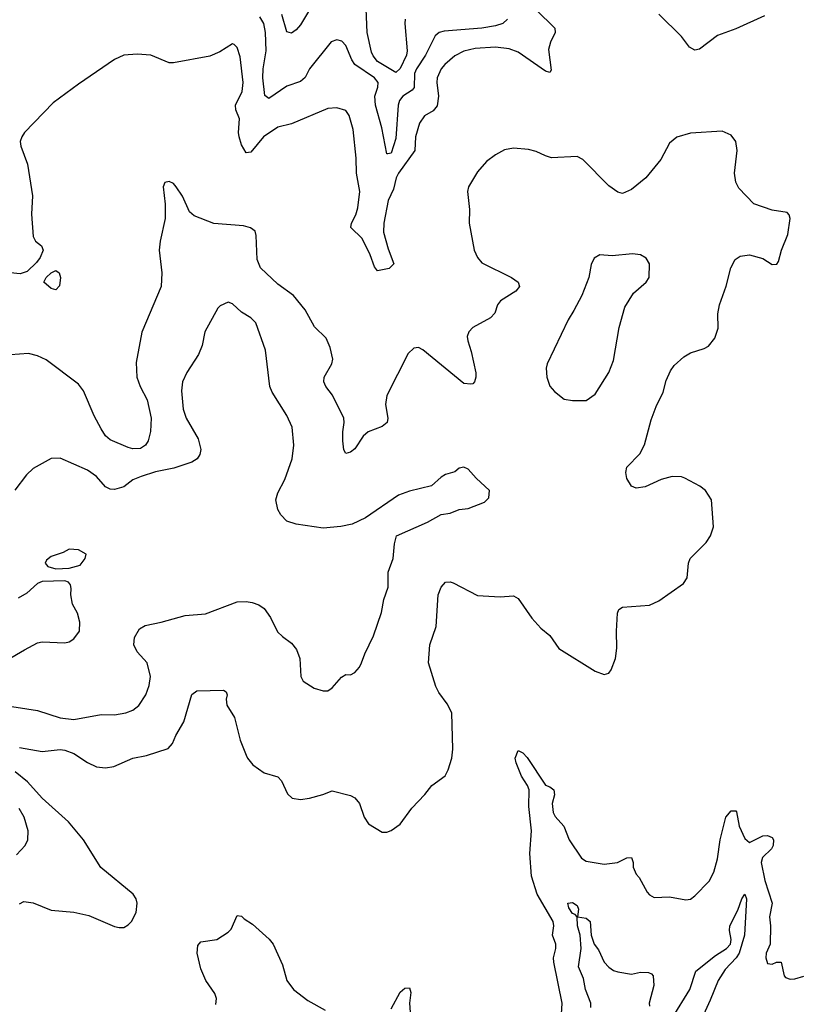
# Model space of a CAD drawing. Header units: inches. Extents: x 1245430 to 1420861, y 606325 to 671315.
# Tile 169 of 256: x 1354191 to 1357630, y 631204 to 635547. Entities that reach past the tile are written whole.
import ezdxf

# ---------------------------------------------------------------- set-up
doc = ezdxf.new("R2010")
doc.units = ezdxf.units.IN
doc.header["$MEASUREMENT"] = 0
doc.layers.add('B3653', color=7, linetype='Continuous')

msp = doc.modelspace()

# ---------------------------------------------------------------- linework, layer by layer
at = {"layer": 'B3653', "color": 5}
for points, elevation in [([(1355892.3, 635550), (1355889.5, 635530), (1355901.1, 635410), (1355897.6, 635390), (1355870, 635331.6), (1355850, 635314.9), (1355770, 635362), (1355750, 635387.4), (1355743.5, 635403.5), (1355724.5, 635490), (1355718.4, 635630)], 840), ([(1356470.2, 635590), (1356551.9, 635510), (1356553.5, 635490), (1356532.6, 635447.4), (1356523.9, 635416.1), (1356535.8, 635324.2), (1356530, 635314.5), (1356510, 635320.7), (1356390, 635404.1), (1356350, 635418.3), (1356290, 635426.6), (1356200.5, 635419.5), (1356151, 635409), (1356110, 635387.7), (1356066, 635350), (1356050, 635329.8), (1356033.2, 635290), (1356030.7, 635270), (1356038.2, 635210), (1356032.2, 635167.8), (1356014.7, 635145.3), (1355977.1, 635122.9), (1355955.1, 635090), (1355937.1, 635030), (1355934.8, 634970), (1355862.1, 634870), (1355851.3, 634850), (1355840.3, 634799.7), (1355815.9, 634750), (1355797.2, 634650), (1355796.3, 634610), (1355816.1, 634536.1), (1355842, 634470), (1355820.7, 634450), (1355770, 634439.7), (1355756.4, 634456.4), (1355736.7, 634510), (1355702, 634582), (1355651.7, 634630), (1355654.3, 634650), (1355673.9, 634686.1), (1355683.4, 634716.6), (1355691, 634790), (1355677.3, 634870), (1355675.7, 634935.7), (1355662.8, 635062.8), (1355644.5, 635124.5), (1355630, 635147.3), (1355590, 635158), (1355550, 635155.6), (1355390, 635087.9), (1355330, 635073.1), (1355267.1, 635030), (1355210, 634963.2), (1355190, 634959.8), (1355170, 634995.4), (1355159.4, 635030), (1355156.4, 635050), (1355160.7, 635110), (1355144.2, 635150), (1355143.8, 635170), (1355172.1, 635230), (1355176.2, 635270), (1355163, 635383), (1355150, 635424.5), (1355137.5, 635437.5), (1355130, 635440.4), (1355074.5, 635405.5), (1355030, 635386.5), (1354870, 635356.1), (1354850, 635357.2), (1354770, 635391.2), (1354710, 635394.7), (1354650, 635391.2), (1354610, 635371.1), (1354450, 635263.4), (1354339.3, 635180.7), (1354211.6, 635050), (1354200.1, 635030), (1354193.5, 635010), (1354195.5, 634990), (1354226.1, 634910), (1354247.2, 634770), (1354243.7, 634690), (1354251.1, 634591.1), (1354260.3, 634570), (1354286.7, 634550), (1354294.4, 634530), (1354281.8, 634498.2), (1354264.5, 634475.5), (1354224.1, 634435.9), (1354193.5, 634426.5), (1354150, 634430.9)], 880), ([(1355470, 635591.1), (1355430, 635525.1), (1355410, 635502.3), (1355390, 635488.3), (1355370, 635494), (1355347, 635570)], 840), ([(1356343.6, 635550), (1356322.6, 635530), (1356290, 635519.9), (1356230, 635509), (1356063.1, 635496.9), (1356041.1, 635490), (1356024.3, 635475.7), (1355981.9, 635390), (1355941, 635330), (1355932.9, 635310), (1355932, 635248), (1355923.1, 635236.9), (1355882, 635210), (1355866.9, 635190), (1355861.2, 635170), (1355850, 635022.7), (1355830, 634958.4), (1355815.3, 634955.3), (1355810, 634955.3), (1355788.1, 635070), (1355760.1, 635170), (1355758.2, 635210), (1355771.5, 635250), (1355772.3, 635270), (1355756.2, 635290), (1355669.8, 635350), (1355656.2, 635370), (1355630, 635433.6), (1355611.8, 635451.8), (1355590, 635458), (1355565.5, 635450), (1355470.1, 635329.9), (1355450, 635292.6), (1355430, 635274.2), (1355370, 635254), (1355290, 635199.1), (1355272.9, 635212.9), (1355263.8, 635290), (1355265.4, 635330), (1355278.5, 635410), (1355275.3, 635490), (1355267.7, 635530), (1355250, 635560.2)], 860), ([(1357476.3, 635563.7), (1357350, 635507.1), (1357270, 635477.8), (1357190, 635416.5), (1357170, 635412.2), (1357146.1, 635426.1), (1357110, 635473.6), (1357011.3, 635571.3)], 880), ([(1354190, 632337.7), (1354290, 632319), (1354370, 632327.7), (1354390, 632326), (1354430, 632310.2), (1354490, 632270.9), (1354530, 632251.6), (1354570, 632247.4), (1354606, 632254), (1354690, 632290.2), (1354750, 632302.4), (1354846.7, 632333.3), (1354864.5, 632355.5), (1354879.3, 632390), (1354914.8, 632450), (1354950, 632570.6), (1354973.1, 632586.9), (1355090.4, 632590.4), (1355102, 632582), (1355106, 632570), (1355102, 632550), (1355104.2, 632524.2), (1355138.9, 632470), (1355164, 632370), (1355190, 632302.8), (1355195.3, 632290), (1355220.2, 632260.2), (1355270, 632226), (1355330, 632208), (1355346, 632190), (1355372.3, 632132.3), (1355393, 632113), (1355430, 632108.2), (1355470, 632114), (1355529, 632130), (1355570, 632146.7), (1355650, 632126), (1355670, 632114.9), (1355690.4, 632090), (1355710.7, 632030), (1355730, 632001), (1355790, 631964), (1355810, 631964), (1355830, 631970.6), (1355870, 631999.1), (1355921.6, 632070), (1355978.7, 632130), (1356009.5, 632170), (1356067.9, 632212.1), (1356081.7, 632238.3), (1356098, 632290), (1356101.3, 632330), (1356097.6, 632490), (1356077.6, 632530), (1356040, 632580), (1356026.4, 632606.4), (1355995.1, 632710), (1356001.1, 632790), (1356028.8, 632871.2), (1356037.3, 633010), (1356050, 633044.4), (1356070, 633066), (1356090, 633067.7), (1356103.2, 633063.2), (1356210, 633007.6), (1356310, 633002.3), (1356370, 633006), (1356390, 632994.9), (1356450, 632908), (1356490, 632863), (1356530, 632830.4), (1356570, 632774.4), (1356730, 632674), (1356770, 632658.8), (1356790, 632664.7), (1356800.9, 632679.1), (1356819.5, 632730), (1356825.1, 632774.9), (1356823.5, 632850), (1356828.4, 632930), (1356834.3, 632945.7), (1356850, 632956.5), (1356970, 632964.9), (1357010, 632984.4), (1357119.5, 633060.5), (1357135.1, 633084.9), (1357142, 633150), (1357149.4, 633170), (1357219.1, 633240.9), (1357239.3, 633270), (1357252, 633310), (1357243.7, 633430), (1357216.2, 633470), (1357192, 633490), (1357125.7, 633525.7), (1357110, 633530.9), (1357070, 633532.8), (1357020.4, 633519.6), (1356950, 633486.9), (1356910, 633481.6), (1356889.6, 633490), (1356870, 633524), (1356865.1, 633550), (1356870, 633574), (1356927, 633633), (1356947.5, 633672.5), (1356977, 633783), (1356998.6, 633841.4), (1357030, 633904), (1357043.5, 633956.5), (1357061.4, 633998.6), (1357078.2, 634021.8), (1357120.4, 634059.6), (1357150, 634078), (1357210, 634096.3), (1357230, 634107.7), (1357258, 634142), (1357273, 634187), (1357271.5, 634250), (1357278.9, 634290), (1357307.6, 634372.4), (1357327.6, 634452.4), (1357347.6, 634490), (1357370, 634504.4), (1357410, 634510.3), (1357470, 634494), (1357510, 634467), (1357531.3, 634468.7), (1357539.1, 634480.9), (1357551.2, 634530), (1357580.4, 634599.6), (1357589.7, 634669.7), (1357586.2, 634686.2), (1357576.9, 634696.9), (1357510, 634706.3), (1357430, 634735.1), (1357364, 634804), (1357350.8, 634830), (1357344.8, 634870), (1357356.4, 634970), (1357349.7, 635009.7), (1357330, 635037.6), (1357290, 635055.8), (1357150, 635046.3), (1357090, 635029.6), (1357057.2, 635002.8), (1357018.9, 634930), (1356953.4, 634850), (1356890, 634798.3), (1356850, 634781.1), (1356830, 634787.1), (1356790, 634813.7), (1356675.1, 634930), (1356650, 634944.2), (1356537.7, 634937.7), (1356510, 634946), (1356470, 634966), (1356435.2, 634975.2), (1356370, 634980.5), (1356330, 634973), (1356290, 634951.2), (1356250, 634921.3), (1356210, 634875.6), (1356170.3, 634810), (1356166, 634790), (1356174.7, 634710), (1356173.4, 634650), (1356195.5, 634530), (1356210, 634497.6), (1356230, 634475.3), (1356361.3, 634410), (1356390.5, 634390), (1356395.8, 634370), (1356380.4, 634350), (1356312.2, 634307.8), (1356298.7, 634290), (1356287.8, 634252.3), (1356268.4, 634231.6), (1356190.4, 634190), (1356172, 634170), (1356165.8, 634150), (1356168.3, 634130), (1356183, 634083), (1356202.7, 633990), (1356203.2, 633970), (1356197.4, 633950), (1356190, 633941.3), (1356180.6, 633939.4), (1356150, 633942.8), (1355970, 634091.3), (1355950, 634100.7), (1355930, 634098), (1355905.4, 634074.6), (1355811.3, 633890), (1355804.7, 633850), (1355815.5, 633790), (1355812.9, 633770), (1355790, 633752.4), (1355728.2, 633730), (1355706.4, 633710), (1355670, 633654.5), (1355650, 633639.6), (1355630, 633633.2), (1355621.6, 633650), (1355616.3, 633690), (1355616.3, 633730), (1355622.9, 633770), (1355620.5, 633790), (1355571.2, 633891.2), (1355541, 633930), (1355532.1, 633950), (1355534.2, 633970), (1355568.6, 634030), (1355572.5, 634050), (1355560.9, 634100.9), (1355543, 634143), (1355492, 634192), (1355450, 634268), (1355399.1, 634330), (1355330, 634380.6), (1355253, 634453), (1355238.8, 634490), (1355234.8, 634594.8), (1355230, 634615.1), (1355209.7, 634629.7), (1355178.2, 634638.2), (1355047.7, 634647.7), (1354961.3, 634681.3), (1354940.1, 634700.1), (1354910, 634769), (1354881.2, 634810), (1354870, 634824), (1354850, 634834), (1354831.6, 634828.4), (1354824.7, 634810), (1354833.2, 634733.2), (1354832.2, 634670), (1354810.4, 634570), (1354807, 634530), (1354818, 634430), (1354815.3, 634370), (1354730, 634169.4), (1354704.5, 634035.5), (1354708.3, 633970), (1354722.9, 633930), (1354753.3, 633870), (1354771.2, 633790), (1354768.8, 633731.2), (1354757.8, 633690), (1354745.8, 633670), (1354723.6, 633656.4), (1354690, 633654), (1354670, 633659.6), (1354590, 633694.2), (1354570, 633712.1), (1354550, 633743.1), (1354519.8, 633799.8), (1354472.4, 633910), (1354450, 633939.2), (1354307.4, 634047.4), (1354270, 634064.2), (1354230, 634074.2), (1354150, 634068.5)], 920), ([(1354110, 632526), (1354270, 632499.6), (1354370, 632468.2), (1354430, 632460.2), (1354550, 632483.2), (1354610, 632480.9), (1354659, 632490), (1354690, 632502.3), (1354716.9, 632523.1), (1354747.1, 632570), (1354762.7, 632610), (1354768.5, 632650), (1354753.7, 632710), (1354710, 632759.7), (1354694.5, 632790), (1354697.2, 632822.8), (1354719.3, 632860.7), (1354744.4, 632875.6), (1354815.3, 632890), (1354920.8, 632919.2), (1355010, 632927.2), (1355150, 632979.6), (1355190, 632980.9), (1355216.1, 632976.1), (1355246.3, 632966.3), (1355270, 632950.4), (1355297.6, 632910), (1355327.9, 632847.9), (1355350, 632826), (1355390, 632798), (1355412.4, 632770), (1355426.4, 632730), (1355430.7, 632650.7), (1355441, 632630), (1355490, 632598.8), (1355530, 632587.7), (1355550, 632587.7), (1355570, 632600.7), (1355610, 632647.7), (1355630, 632659.1), (1355650, 632657.3), (1355670, 632667.3), (1355690, 632690.8), (1355699.6, 632710), (1355713, 632750), (1355752.6, 632830), (1355787, 632933), (1355797.4, 632990), (1355816.1, 633043.9), (1355816, 633110), (1355839.3, 633170), (1355844.9, 633235.1), (1355853.2, 633270), (1355990, 633330.5), (1356050, 633364.9), (1356089.4, 633370.6), (1356130, 633387.3), (1356170, 633391), (1356241.2, 633418.8), (1356261.2, 633438.8), (1356264, 633470), (1356204.4, 633524.4), (1356170, 633565.2), (1356150, 633573.2), (1356130, 633569), (1356110, 633553.2), (1356070, 633540.9), (1356051, 633530), (1356008.2, 633491.8), (1355910, 633467.3), (1355862.8, 633450), (1355716, 633350), (1355657.4, 633322.6), (1355607.9, 633312.1), (1355530, 633304.2), (1355410, 633322.3), (1355370, 633335.8), (1355343.4, 633363.4), (1355330, 633387), (1355321.5, 633430), (1355330, 633460.7), (1355361, 633519), (1355392.4, 633610), (1355399.7, 633670), (1355392.4, 633750), (1355370, 633800.9), (1355304.9, 633904.9), (1355294, 633930), (1355274.7, 634090), (1355233, 634210), (1355210, 634232), (1355170, 634257), (1355130, 634294.5), (1355110, 634300.9), (1355074.9, 634285.1), (1355065.5, 634274.5), (1355008.5, 634170), (1354995.3, 634110), (1354980.3, 634070), (1354929.1, 633990.9), (1354908.7, 633950), (1354904.2, 633910), (1354912, 633830), (1354925.7, 633790), (1354978.6, 633698.6), (1354990, 633652), (1354986, 633630), (1354973.7, 633610), (1354950, 633595.1), (1354871, 633569), (1354790, 633553.6), (1354727.3, 633532.7), (1354690, 633517.4), (1354650, 633486.9), (1354610, 633475.1), (1354590, 633476.9), (1354570, 633486.6), (1354530, 633532.3), (1354490, 633561), (1354370, 633612.8), (1354330, 633611.3), (1354250, 633567.6), (1354221, 633539), (1354170, 633471.8)], 940), ([(1354072.6, 632687.4), (1354211.9, 632768.1), (1354270, 632798.4), (1354290, 632803.8), (1354390, 632799.3), (1354410, 632803.8), (1354430, 632816.3), (1354454.7, 632850), (1354456.3, 632890), (1354446.6, 632930), (1354424.5, 632970), (1354417, 633010), (1354418.4, 633038.4), (1354414.5, 633054.5), (1354406, 633066), (1354390, 633072.7), (1354290, 633069.6), (1354270, 633060.7), (1354222.6, 633017.4), (1354184.4, 632995.6)], 960), ([(1356576.8, 631090), (1356583.5, 631210), (1356547.4, 631390), (1356546, 631410), (1356556, 631450), (1356556.2, 631470), (1356541.4, 631510), (1356546.8, 631550), (1356544.7, 631570), (1356474.1, 631690), (1356449.5, 631770), (1356441.7, 631870), (1356448.9, 631970), (1356436.7, 632076.7), (1356438.4, 632150), (1356431.1, 632170), (1356404.3, 632210), (1356381.4, 632270), (1356377.1, 632290), (1356390, 632323.6), (1356410, 632312.9), (1356430, 632292.8), (1356510, 632171.5), (1356530, 632164.3), (1356548.1, 632150), (1356551.1, 632128.9), (1356539.5, 632090), (1356544.3, 632050), (1356552.7, 632032.7), (1356591.8, 631990), (1356615.6, 631930), (1356669.3, 631849.3), (1356690, 631835.3), (1356770, 631822.4), (1356828, 631830), (1356869.7, 631850.3), (1356890, 631852.2), (1356898, 631830), (1356897.6, 631810), (1356910, 631778.8), (1356923.4, 631763.4), (1356958.8, 631698.8), (1356970, 631686.8), (1356990, 631676.3), (1357058.3, 631678.3), (1357130, 631664.9), (1357150, 631668.2), (1357170, 631683), (1357232.2, 631747.7), (1357253.4, 631786.6), (1357270, 631846), (1357280.7, 631930), (1357306.3, 632030), (1357330, 632057.1), (1357350, 632058), (1357353.3, 632053.3), (1357364.5, 631990), (1357390, 631935.8), (1357410, 631917.6), (1357470, 631947.6), (1357490, 631949.5), (1357510, 631940.7), (1357516, 631930), (1357515.2, 631904.8), (1357507.5, 631890), (1357468.6, 631851.4), (1357462.7, 631830), (1357478.4, 631750), (1357511.1, 631650), (1357499.1, 631590), (1357503.6, 631550), (1357501.1, 631470), (1357484.4, 631430), (1357483, 631410), (1357490, 631384.7), (1357510, 631382), (1357530, 631390.6), (1357550.4, 631390.4), (1357563.8, 631330), (1357570, 631322), (1357590, 631315.5), (1357610, 631316.4), (1357650, 631328.7)], 880), ([(1354190, 631647), (1354210, 631658.5), (1354250, 631652.4), (1354330, 631619), (1354430.2, 631610.2), (1354495.9, 631595.9), (1354610, 631547), (1354630, 631543.1), (1354650, 631543.1), (1354670, 631554.9), (1354683.6, 631570), (1354704.2, 631610), (1354709.6, 631650), (1354704.2, 631670), (1354691.5, 631690), (1354548.3, 631808.3), (1354472.8, 631930), (1354406.5, 632010), (1354290, 632113), (1354225.5, 632185.5), (1354170.9, 632230)], 920), ([(1354176.9, 631863.1), (1354215.8, 631904.2), (1354226.9, 631930), (1354228.6, 631970), (1354210.9, 632030), (1354188.3, 632068.3)], 940), ([(1357070, 631142.8), (1357148, 631270), (1357174.2, 631350), (1357260.7, 631419.3), (1357309.9, 631450), (1357327.4, 631470), (1357330.4, 631490), (1357321.9, 631530), (1357323.7, 631550), (1357359.8, 631620.2), (1357376.8, 631670), (1357390, 631690.2), (1357396.9, 631670), (1357388.8, 631510), (1357364.9, 631430), (1357352.5, 631410), (1357302.7, 631357.3), (1357271.9, 631310), (1357237.7, 631222.3), (1357185.2, 631110)], 860), ([(1356711.3, 631190), (1356710.4, 631210), (1356687.4, 631270), (1356678.3, 631318.3), (1356655.6, 631370), (1356668, 631450), (1356663.2, 631510), (1356651.2, 631550), (1356649.8, 631589.8), (1356641.3, 631601.3), (1356630, 631605.7), (1356612.9, 631630), (1356609.9, 631650.2), (1356630, 631653.5), (1356650, 631640.2), (1356656.2, 631623.8), (1356651.3, 631590), (1356690, 631585), (1356707.2, 631570), (1356712.7, 631510), (1356725.3, 631470), (1356744.2, 631444.2), (1356769.4, 631390), (1356790, 631368), (1356810, 631352.9), (1356830, 631347.4), (1356890, 631337), (1356930, 631346.3), (1356964.8, 631344.8), (1356978.9, 631338.9), (1356986.4, 631330), (1356988, 631288), (1356967.5, 631210), (1356970, 631196)], 860), ([(1355055.9, 631204.1), (1355059.6, 631230), (1355051.5, 631251.5), (1355011.8, 631310), (1354990, 631360.5), (1354974, 631430), (1354976.6, 631463.4), (1354990, 631480.4), (1355061.2, 631490), (1355110, 631523), (1355123.5, 631536.5), (1355150, 631596.3), (1355170, 631593.4), (1355181.2, 631581.2), (1355218, 631558), (1355291.6, 631491.6), (1355308.9, 631470), (1355350, 631378), (1355370.1, 631310.1), (1355398.3, 631270), (1355461.5, 631221.5), (1355538.8, 631178.8)], 880), ([(1355830, 631184.9), (1355870, 631257.7), (1355890, 631275.5), (1355910, 631277.6), (1355916.3, 631256.3), (1355910.1, 631209.9), (1355918.8, 631090)], 880)]:
    msp.add_lwpolyline(points, dxfattribs=dict(at, elevation=elevation))
for points, elevation in [([(1356894, 634514), (1356805.4, 634505.4), (1356750, 634509.3), (1356724.7, 634495.3), (1356712.5, 634467.5), (1356701.6, 634410), (1356670.4, 634330), (1356636.2, 634263.8), (1356610, 634224), (1356518, 634030), (1356513.4, 634010), (1356516.3, 633970), (1356530, 633931.3), (1356550, 633906.8), (1356593.7, 633873.7), (1356630, 633867.3), (1356690, 633867.3), (1356730, 633896), (1356790, 633991), (1356810, 634044.7), (1356835.1, 634190), (1356860.1, 634279.9), (1356899.5, 634340.5), (1356955.3, 634390), (1356968.7, 634410), (1356969, 634470), (1356954.8, 634494.8), (1356929.3, 634509.3)], 940), ([(1354350, 634355.3), (1354330, 634361.2), (1354298, 634390), (1354308, 634410), (1354329.4, 634430.6), (1354350, 634441), (1354364.7, 634430), (1354370.5, 634410), (1354366.4, 634373.6)], 880), ([(1354410, 633212.3), (1354382.5, 633197.5), (1354330, 633179.3), (1354310, 633164), (1354303.8, 633150), (1354315.5, 633135.5), (1354350, 633124.9), (1354410, 633127.7), (1354458.3, 633141.7), (1354479.3, 633170), (1354484, 633190), (1354450, 633209.3)], 960)]:
    msp.add_lwpolyline(points, close=True, dxfattribs=dict(at, elevation=elevation))

doc.saveas('drawing.dxf')
